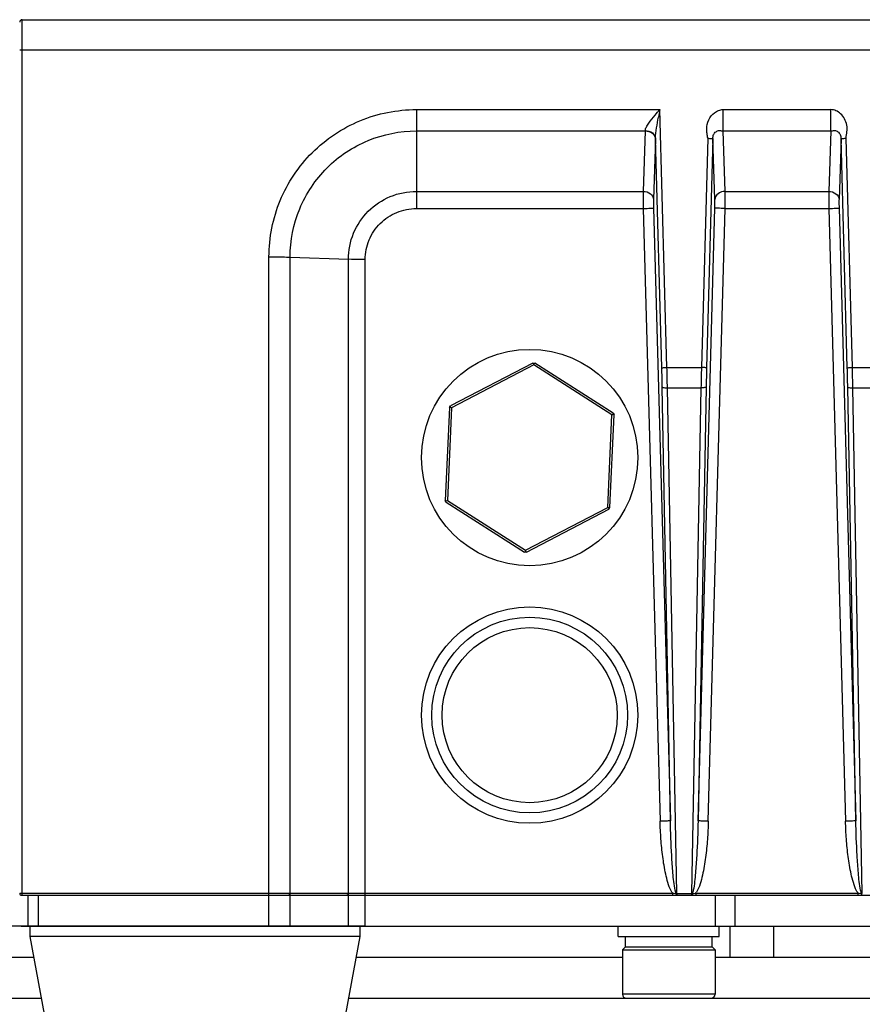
# Paper-space layout 'DRW0010_1_2' of a CAD drawing. Header units: millimetres. Extents: x 0 to 420, y 0 to 297.
# Tile 8 of 171: x 63 to 88, y 60 to 88. Entities that reach past the tile are written whole.
import ezdxf

# ---------------------------------------------------------------- set-up
doc = ezdxf.new("R2010")
doc.units = ezdxf.units.MM
doc.header["$LTSCALE"] = 23.1
doc.layers.get('0').update_dxf_attribs({"linetype": 'CONTINUOUS'})
doc.layers.add('02___PRT_ALL_AXES', color=7, linetype='CONTINUOUS')
doc.layers.add('DIM_PILOTEES', color=7, linetype='CONTINUOUS')
doc.styles.get("Standard").update_dxf_attribs({"font": 'txt', "width": 0.7})
doc.dimstyles.new('DIMSTYLE_6', dxfattribs={"dimtxt": 2.5, "dimasz": 3.5, "dimexe": 2, "dimexo": 0, "dimtad": 1, "dimlfac": 3.333333, "dimdsep": 46, "dimtxsty": 'Standard', "dimblk": '_FILLED', "dimblk1": '_FILLED', "dimblk2": '_FILLED', "dimcen": 0.09, "dimazin": 2, "dimtp": 0.2, "dimtm": 0.2, "dimtfac": 1, "dimtofl": 0, "dimtmove": 0, "dimatfit": 3, "dimldrblk": '_FILLED', "dimfxl": 0, "dimtolj": 1, "dimarcsym": 0})

# ---------------------------------------------------------------- blocks, each defined once
blk = doc.blocks.new('_FILLED')
at = {"color": 0, "linetype": 'ByBlock'}
blk.add_solid([(0, 0), (-1, 0.1429), (-1, -0.1429)], dxfattribs=at)
blk = doc.blocks.new('*D23')
at = {"layer": 'DIM_PILOTEES', "color": 2, "linetype": 'Continuous'}
for p, q in [((45.897, 62.014), (45.897, 69.514)), ((45.897, 69.514), (45.897, 57.514)), ((73.373, 62.014), (43.897, 62.014)), ((45.897, 45.514), (45.897, 57.514)), ((58.061, 53.014), (43.897, 53.014)), ((45.897, 53.014), (45.897, 45.514))]:
    blk.add_line(p, q, dxfattribs=at)
at = {"layer": 'DIM_PILOTEES', "color": 2, "linetype": 'Continuous', "xscale": 3.5, "yscale": 3.5, "zscale": 3.5}
for p, rotation in [((45.897, 62.014), 270), ((45.897, 53.014), 90)]:
    blk.add_blockref('_FILLED', p, dxfattribs=dict(at, rotation=rotation))
at = {"layer": 'DIM_PILOTEES', "color": 2, "linetype": 'Continuous', "insert": (42.772, 58.879), "char_height": 2.5, "width": 5.625, "attachment_point": 2, "rotation": 90, "line_spacing_factor": 0.9}
blk.add_mtext('{\\ftxt;\\W0.0001;\\H0.0001;\\~}{\\ftxt;\\W1.5;\\H2.5; }{\\ftxt;\\W0.0001;\\H0.0001;\\~}', dxfattribs=at)
blk = doc.blocks.new('*D24')
at = {"layer": 'DIM_PILOTEES', "color": 2, "linetype": 'Continuous'}
for p, q in [((51.594, 62.014), (51.594, 69.514)), ((51.594, 69.514), (51.594, 59.014)), ((73.373, 62.014), (49.594, 62.014)), ((51.594, 48.514), (51.594, 59.014)), ((64.661, 56.014), (49.594, 56.014)), ((51.594, 56.014), (51.594, 48.514))]:
    blk.add_line(p, q, dxfattribs=at)
at = {"layer": 'DIM_PILOTEES', "color": 2, "linetype": 'Continuous', "xscale": 3.5, "yscale": 3.5, "zscale": 3.5}
for p, rotation in [((51.594, 62.014), 270), ((51.594, 56.014), 90)]:
    blk.add_blockref('_FILLED', p, dxfattribs=dict(at, rotation=rotation))
at = {"layer": 'DIM_PILOTEES', "color": 2, "linetype": 'Continuous', "insert": (48.469, 59.428), "char_height": 2.5, "width": 5.89286, "attachment_point": 2, "rotation": 90, "line_spacing_factor": 0.9}
blk.add_mtext('{\\ftxt;\\W0.0001;\\H0.0001;\\~}{\\ftxt;\\W1.5714285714;\\H2.5; }{\\ftxt;\\W0.0001;\\H0.0001;\\~}', dxfattribs=at)

psp = doc.layouts.new('DRW0010_1_2')

# ---------------------------------------------------------------- linework, layer by layer
at = {"color": 7, "linetype": 'Continuous'}
for p, q in [((63.3858, 62.9138), (63.3858, 88.4138)), ((63.3858, 88.4138), (166.7358, 88.4138)), ((63.3858, 87.5374), (166.7358, 87.5374)), ((74.8608, 85.7965), (74.8608, 82.916)), ((74.8608, 85.7965), (81.9536, 85.7965)), ((82.1591, 78.2842), (81.9536, 85.7965)), ((83.795, 85.1739), (83.7949, 85.7965)), ((83.795, 85.7965), (86.9267, 85.7965)), ((86.9267, 85.1739), (86.9267, 85.7965)), ((74.8608, 85.1739), (81.5267, 85.1739)), ((81.5267, 85.1739), (81.469, 83.4141)), ((81.5271, 85.1829), (81.5267, 85.1739)), ((83.8527, 83.4141), (83.795, 85.1739)), ((83.795, 85.1739), (86.9267, 85.1739)), ((86.9267, 85.1739), (86.869, 83.4141)), ((81.8263, 84.9405), (81.7686, 83.1807)), ((82.0093, 78.2763), (81.8267, 84.9533)), ((83.3451, 84.9608), (83.1625, 78.2842)), ((83.4949, 84.953), (83.3123, 78.2763)), ((83.553, 83.1807), (83.4949, 84.953)), ((87.2267, 84.953), (87.1686, 83.1807)), ((87.4093, 78.2763), (87.2267, 84.953)), ((87.5591, 78.2842), (87.3765, 84.9608)), ((74.8608, 83.4141), (81.469, 83.4141)), ((83.8527, 83.4141), (86.869, 83.4141)), ((74.8608, 82.916), (81.4702, 82.916)), ((81.4702, 82.916), (81.9584, 65.0691)), ((81.7698, 82.9317), (82.258, 65.0848)), ((83.0636, 65.0848), (83.5518, 82.9317)), ((83.3633, 65.0691), (83.8514, 82.916)), ((83.8514, 82.916), (86.8702, 82.916)), ((86.8702, 82.916), (87.3584, 65.0691)), ((87.1698, 82.9317), (87.658, 65.0848)), ((70.5703, 62.0138), (70.5703, 81.5074)), ((71.1847, 62.9747), (71.1847, 81.4991)), ((71.1847, 81.4991), (72.8817, 81.4356)), ((72.8817, 62.9747), (72.8817, 81.4356)), ((73.3732, 62.0138), (73.3732, 81.4289)), ((78.2511, 78.4134), (75.8543, 77.1659)), ((78.2788, 78.3602), (75.882, 77.1127)), ((78.2511, 78.4134), (78.3111, 78.4108)), ((78.2788, 78.3602), (78.2811, 78.4121)), ((80.5576, 76.9083), (78.2788, 78.3602)), ((80.5898, 76.9589), (78.3111, 78.4108)), ((82.1591, 78.2842), (83.1625, 78.2842)), ((87.5591, 78.2842), (88.5625, 78.2842)), ((82.258, 65.0848), (82.0222, 77.7161)), ((83.2994, 77.7161), (83.0636, 65.0848)), ((87.658, 65.0848), (87.4222, 77.7161)), ((82.447, 62.9636), (82.172, 77.6945)), ((82.172, 77.6945), (83.1496, 77.6945)), ((83.1496, 77.6945), (82.8747, 62.9636)), ((87.847, 62.9636), (87.572, 77.6945)), ((87.572, 77.6945), (88.5496, 77.6945)), ((75.8221, 77.1153), (75.8543, 77.1659)), ((75.882, 77.1127), (75.8382, 77.1406)), ((75.8221, 77.1153), (75.7041, 74.4159)), ((75.882, 77.1127), (75.764, 74.4133)), ((80.4396, 74.2089), (80.5576, 76.9083)), ((80.4995, 74.2063), (80.6175, 76.9057)), ((80.5576, 76.9083), (80.6037, 76.9323)), ((80.5898, 76.9589), (80.6175, 76.9057)), ((75.7318, 74.3627), (75.7041, 74.4159)), ((75.764, 74.4133), (75.718, 74.3893)), ((75.7318, 74.3627), (78.0106, 72.9108)), ((75.764, 74.4133), (78.0428, 72.9614)), ((78.0428, 72.9614), (80.4396, 74.2089)), ((78.0705, 72.9082), (80.4673, 74.1557)), ((80.4834, 74.181), (80.4396, 74.2089)), ((80.4673, 74.1557), (80.4995, 74.2063)), ((78.0705, 72.9082), (78.0106, 72.9108)), ((78.0428, 72.9614), (78.0405, 72.9095)), ((63.3708, 62.9138), (166.7508, 62.9138)), ((63.3858, 62.9754), (70.5703, 62.9754)), ((63.5508, 62.9138), (63.5508, 62.0138)), ((63.8508, 62.9138), (63.8508, 62.0138)), ((70.5703, 62.9754), (70.6605, 62.9754)), ((70.6605, 62.9754), (70.8359, 62.9753)), ((70.8359, 62.9753), (70.9185, 62.9752)), ((70.9185, 62.9752), (71.1361, 62.9748)), ((71.1361, 62.9748), (71.1847, 62.9747)), ((71.1847, 62.9747), (72.8817, 62.9747)), ((71.1847, 62.0138), (71.1847, 62.9138)), ((72.8817, 62.9747), (72.9524, 62.9749)), ((72.8817, 62.0138), (72.8817, 62.9138)), ((72.9524, 62.9749), (73.1183, 62.9752)), ((73.1183, 62.9752), (73.3732, 62.9754)), ((73.3732, 62.9754), (82.32, 62.9754)), ((82.447, 62.9636), (82.447, 62.9138)), ((82.447, 62.9636), (82.8747, 62.9636)), ((82.8747, 62.9636), (82.8747, 62.9138)), ((83.0016, 62.9754), (83.0016, 62.9138)), ((83.0016, 62.9754), (87.72, 62.9754)), ((83.5746, 62.0138), (83.5746, 62.9138)), ((84.1471, 62.0138), (84.1471, 62.9138)), ((80.7408, 61.7138), (80.7408, 62.0138)), ((83.6808, 61.7138), (83.6808, 62.0138)), ((83.995, 61.1138), (83.995, 62.0138)), ((85.2678, 61.1138), (85.2678, 62.0138)), ((80.7408, 61.7138), (83.6808, 61.7138)), ((80.9508, 61.4138), (80.9508, 61.7138)), ((83.4708, 61.4138), (83.4708, 61.7138)), ((80.9508, 61.4138), (80.8608, 61.3238)), ((80.9508, 61.4138), (83.4708, 61.4138)), ((83.4708, 61.4138), (83.5608, 61.3238)), ((58.0608, 61.1138), (63.7213, 61.1138)), ((73.1003, 61.1138), (80.8608, 61.1138)), ((80.8608, 61.3238), (80.8608, 60.0338)), ((80.8608, 61.3238), (83.5608, 61.3238)), ((83.5608, 61.3238), (83.5608, 60.0338)), ((83.5608, 61.1138), (97.8108, 61.1138)), ((83.5608, 60.0338), (80.8608, 60.0338)), ((58.0608, 59.9138), (63.9424, 59.9138)), ((72.8792, 59.9138), (91.1635, 59.9138))]:
    psp.add_line(p, q, dxfattribs=at)
at = {"color": 3, "linetype": 'Continuous'}
psp.add_line((63.3539, 62.0138), (166.9242, 62.0138), dxfattribs=at)
at = {"color": 7, "linetype": 'Continuous'}
for radius in [2.85, 2.55]:
    psp.add_circle((78.1608, 68.1608), radius, dxfattribs=at)
for centre, radius, start, end in [((63.3858, 88.3388), 0.075, 90, 180), ((125.1353, 77.4026), 43.9899, 168.99977, 169.29494), ((76.5181, 85.1145), 5.311, 358.1233, 358.26059), ((10.7162, 76.4254), 71.4671, 1.01747, 1.490329), ((154.6054, 76.4254), 71.4671, 178.509671, 178.98253), ((16.1162, 76.4254), 71.4671, 1.01747, 1.490329), ((17.5277, 76.5104), 64.5058, 1.071018, 1.568725), ((147.7939, 76.5104), 64.5058, 178.431275, 178.928982), ((22.9277, 76.5104), 64.5058, 1.071018, 1.568725), ((63.3708, 62.9738), 0.06, 180, 269.99943), ((82.7865, 63.295), 0.5655, 211.13347, 212.78528), ((82.7162, 63.2498), 0.4819, 212.78533, 214.7081), ((82.2733, 61.9605), 1.0148, 81.28182, 82.78565), ((82.4315, 65.1324), 2.1688, 269.88461, 270.4094), ((82.8904, 65.1556), 2.1921, 269.58769, 270.10661), ((83.629, 55.8076), 7.1951, 95.00201, 95.20869), ((82.5719, 63.2721), 0.5222, 325.36763, 328.93204), ((88.1863, 63.295), 0.5654, 211.13373, 212.78725), ((88.1168, 63.2502), 0.4827, 212.7873, 214.70837), ((87.6733, 61.9605), 1.0148, 81.28182, 82.78565), ((87.8315, 65.1324), 2.1688, 269.88461, 270.4094), ((80.9808, 60.0338), 0.12, 180, 270), ((83.4408, 60.0338), 0.12, 270, 360)]:
    psp.add_arc(centre, radius, start, end, dxfattribs=at)
for points, knots in [([(63.3108, 87.5354), (63.3108, 87.5373), (63.3226, 87.5345), (63.334, 87.538), (63.3591, 87.5368), (63.3763, 87.5374), (63.3858, 87.5374)], [0, 0, 0, 0, 0.076881, 0.293366, 0.6181435, 1, 1, 1, 1]), ([(70.5703, 81.5074), (70.5703, 82.0653), (70.7936, 83.1932), (71.7485, 84.6188), (73.1746, 85.5733), (74.3028, 85.7965), (74.8608, 85.7965)], [0, 0, 0, 0, 0.2499651, 0.499944, 0.7499557, 1, 1, 1, 1]), ([(83.3451, 84.9608), (83.3434, 85.0061), (83.3261, 85.0954), (83.3051, 85.2751), (83.3542, 85.503), (83.4865, 85.6687), (83.6005, 85.7413), (83.68, 85.7862), (83.7498, 85.7934), (83.795, 85.7965)], [0, 0, 0, 0, 0.1254289, 0.2509091, 0.4999865, 0.7490027, 0.811806, 0.8745679, 1, 1, 1, 1]), ([(87.2122, 85.675), (87.173, 85.7103), (87.0857, 85.7743), (86.9791, 85.7927), (86.9267, 85.7965)], [0, 0, 0, 0, 0.5009883, 1, 1, 1, 1]), ([(81.5271, 85.1829), (81.5285, 85.2194), (81.5599, 85.2971), (81.6565, 85.4483), (81.749, 85.5596), (81.8135, 85.6353)], [0, 0, 0, 0, 0.2022869, 0.4484451, 1, 1, 1, 1]), ([(81.8267, 84.9533), (81.8259, 85.056), (81.8551, 85.2641), (81.8914, 85.4695), (81.911, 85.5739)], [0, 0, 0, 0, 0.4916193, 1, 1, 1, 1]), ([(87.3765, 84.9608), (87.3794, 84.9928), (87.3848, 85.0569), (87.4097, 85.1829), (87.407, 85.4082), (87.306, 85.5905), (87.2122, 85.675)], [0, 0, 0, 0, 0.1260732, 0.2522885, 0.5039046, 1, 1, 1, 1]), ([(71.1847, 81.4991), (71.1847, 81.977), (71.3761, 82.9434), (72.1942, 84.1649), (73.4161, 84.9827), (74.3827, 85.1739), (74.8608, 85.1739)], [0, 0, 0, 0, 0.2499671, 0.499944, 0.7499537, 1, 1, 1, 1]), ([(81.5267, 85.1739), (81.5994, 85.173), (81.7403, 85.1341), (81.8226, 85.0033), (81.8263, 84.9405)], [0, 0, 0, 0, 0.5365646, 1, 1, 1, 1]), ([(81.527, 85.1825), (81.5996, 85.1818), (81.7395, 85.1443), (81.823, 85.0152), (81.8267, 84.9533)], [0, 0, 0, 0, 0.5392334, 1, 1, 1, 1]), ([(83.4949, 84.953), (83.4958, 84.992), (83.5079, 85.0689), (83.5799, 85.1584), (83.6879, 85.1976), (83.7584, 85.1736), (83.795, 85.1739)], [0, 0, 0, 0, 0.2666326, 0.5123458, 0.7505369, 1, 1, 1, 1]), ([(86.9267, 85.1739), (86.9632, 85.1736), (87.0337, 85.1976), (87.1418, 85.1584), (87.2138, 85.0689), (87.2258, 84.992), (87.2267, 84.953)], [0, 0, 0, 0, 0.2494631, 0.4876544, 0.7333674, 1, 1, 1, 1]), ([(83.3451, 84.9608), (83.3637, 84.9598), (83.4137, 84.9574), (83.4636, 84.9538), (83.4949, 84.953)], [0, 0, 0, 0, 0.3723519, 1, 1, 1, 1]), ([(87.2267, 84.953), (87.2311, 84.9531), (87.281, 84.9562), (87.331, 84.9583), (87.3765, 84.9608)], [0, 0, 0, 0, 0.0885117, 1, 1, 1, 1]), ([(72.8817, 81.4356), (72.8817, 81.6929), (72.9847, 82.2132), (73.4252, 82.8708), (74.083, 83.3111), (74.6034, 83.4141), (74.8608, 83.4141)], [0, 0, 0, 0, 0.2499787, 0.499944, 0.7499421, 1, 1, 1, 1]), ([(81.469, 83.4141), (81.4684, 83.3812), (81.467, 83.2152), (81.4684, 83.0491), (81.4702, 82.916)], [0, 0, 0, 0, 0.1980346, 1, 1, 1, 1]), ([(81.469, 83.4141), (81.5417, 83.4132), (81.6826, 83.3743), (81.7649, 83.2435), (81.7686, 83.1807)], [0, 0, 0, 0, 0.5365646, 1, 1, 1, 1]), ([(81.7686, 83.1807), (81.768, 83.1643), (81.7666, 83.0813), (81.768, 82.9983), (81.7698, 82.9317)], [0, 0, 0, 0, 0.1980518, 1, 1, 1, 1]), ([(83.5518, 82.9317), (83.5525, 82.9555), (83.5542, 83.0385), (83.555, 83.1216), (83.553, 83.1807)], [0, 0, 0, 0, 0.2871286, 1, 1, 1, 1]), ([(83.8527, 83.4141), (83.7799, 83.4132), (83.639, 83.3743), (83.5567, 83.2435), (83.553, 83.1807)], [0, 0, 0, 0, 0.5365646, 1, 1, 1, 1]), ([(83.8514, 82.916), (83.8521, 82.9637), (83.8538, 83.1297), (83.8546, 83.2957), (83.8527, 83.4141)], [0, 0, 0, 0, 0.287122, 1, 1, 1, 1]), ([(86.869, 83.4141), (86.8684, 83.3812), (86.867, 83.2152), (86.8684, 83.0491), (86.8702, 82.916)], [0, 0, 0, 0, 0.1980346, 1, 1, 1, 1]), ([(86.869, 83.4141), (86.9417, 83.4132), (87.0826, 83.3743), (87.1649, 83.2435), (87.1686, 83.1807)], [0, 0, 0, 0, 0.5365646, 1, 1, 1, 1]), ([(87.1686, 83.1807), (87.168, 83.1643), (87.1666, 83.0813), (87.168, 82.9983), (87.1698, 82.9317)], [0, 0, 0, 0, 0.1980518, 1, 1, 1, 1]), ([(73.3732, 81.4289), (73.3732, 81.6223), (73.4506, 82.0134), (73.7818, 82.5076), (74.2761, 82.8387), (74.6673, 82.916), (74.8608, 82.916)], [0, 0, 0, 0, 0.2499813, 0.4999441, 0.7499394, 1, 1, 1, 1]), ([(81.4702, 82.916), (81.5074, 82.917), (81.5763, 82.9199), (81.6684, 82.9214), (81.729, 82.93), (81.7623, 82.9269), (81.7698, 82.9317)], [0, 0, 0, 0, 0.37217, 0.6917683, 0.9111268, 1, 1, 1, 1]), ([(83.8514, 82.916), (83.8142, 82.917), (83.7453, 82.9199), (83.6532, 82.9214), (83.5927, 82.93), (83.5593, 82.9269), (83.5518, 82.9317)], [0, 0, 0, 0, 0.37217, 0.6917683, 0.9111268, 1, 1, 1, 1]), ([(86.8702, 82.916), (86.9074, 82.917), (86.9763, 82.9199), (87.0684, 82.9214), (87.129, 82.93), (87.1623, 82.9269), (87.1698, 82.9317)], [0, 0, 0, 0, 0.37217, 0.6917683, 0.9111268, 1, 1, 1, 1]), ([(70.5703, 81.5074), (70.6297, 81.5074), (70.8345, 81.5067), (71.0394, 81.5045), (71.1847, 81.4991)], [0, 0, 0, 0, 0.2900109, 1, 1, 1, 1]), ([(73.3732, 81.4289), (73.3257, 81.4289), (73.1618, 81.4295), (72.9979, 81.4313), (72.8817, 81.4356)], [0, 0, 0, 0, 0.2900109, 1, 1, 1, 1]), ([(82.0093, 78.2763), (82.0131, 78.2787), (82.0297, 78.2772), (82.06, 78.2814), (82.1061, 78.2822), (82.1405, 78.2836), (82.1591, 78.2842)], [0, 0, 0, 0, 0.0888732, 0.3082317, 0.62783, 1, 1, 1, 1]), ([(83.3123, 78.2763), (83.3086, 78.2787), (83.2919, 78.2772), (83.2616, 78.2814), (83.2155, 78.2822), (83.1811, 78.2836), (83.1625, 78.2842)], [0, 0, 0, 0, 0.0888732, 0.3082317, 0.62783, 1, 1, 1, 1]), ([(87.4093, 78.2763), (87.4131, 78.2787), (87.4297, 78.2772), (87.46, 78.2814), (87.5061, 78.2822), (87.5405, 78.2836), (87.5591, 78.2842)], [0, 0, 0, 0, 0.0888732, 0.3082317, 0.62783, 1, 1, 1, 1]), ([(82.0222, 77.7161), (82.0237, 77.7109), (82.0427, 77.7042), (82.0895, 77.6951), (82.1375, 77.6939), (82.172, 77.6945)], [0, 0, 0, 0, 0.1056365, 0.3250539, 1, 1, 1, 1]), ([(83.2994, 77.7161), (83.2979, 77.7109), (83.279, 77.7042), (83.2322, 77.6951), (83.1841, 77.6939), (83.1496, 77.6945)], [0, 0, 0, 0, 0.1056365, 0.3250539, 1, 1, 1, 1]), ([(87.4222, 77.7161), (87.4237, 77.7109), (87.4427, 77.7042), (87.4895, 77.6951), (87.5375, 77.6939), (87.572, 77.6945)], [0, 0, 0, 0, 0.1056365, 0.3250539, 1, 1, 1, 1]), ([(82.258, 65.0848), (82.2505, 65.0801), (82.2171, 65.0831), (82.1567, 65.0746), (82.0645, 65.073), (81.9956, 65.0701), (81.9584, 65.0691)], [0, 0, 0, 0, 0.088738, 0.3083143, 0.6273746, 1, 1, 1, 1]), ([(82.2794, 63.044), (82.24, 63.1203), (82.1822, 63.2832), (82.0985, 63.6162), (82.0302, 64.041), (81.9799, 64.554), (81.9631, 64.8974), (81.9584, 65.0691)], [0, 0, 0, 0, 0.1248901, 0.2498996, 0.4999009, 0.7499456, 1, 1, 1, 1]), ([(82.3976, 63.0607), (82.3617, 63.226), (82.3309, 63.5643), (82.2822, 64.2387), (82.2653, 64.7465), (82.258, 65.0848)], [0, 0, 0, 0, 0.2499226, 0.4999519, 1, 1, 1, 1]), ([(83.0636, 65.0848), (83.0563, 64.7465), (83.0394, 64.2387), (82.9907, 63.5643), (82.9599, 63.226), (82.924, 63.0607)], [0, 0, 0, 0, 0.5000488, 0.7500784, 1, 1, 1, 1]), ([(83.3633, 65.0691), (83.3584, 64.8934), (83.341, 64.5422), (83.2886, 64.0176), (83.2171, 63.583), (83.1275, 63.2437), (83.0646, 63.0777), (83.0192, 63.0027)], [0, 0, 0, 0, 0.2500838, 0.5001564, 0.7501776, 0.875193, 1, 1, 1, 1]), ([(83.3633, 65.0691), (83.326, 65.0701), (83.2571, 65.073), (83.165, 65.0746), (83.1045, 65.0831), (83.0711, 65.0801), (83.0636, 65.0848)], [0, 0, 0, 0, 0.3726254, 0.6916857, 0.911262, 1, 1, 1, 1]), ([(87.658, 65.0848), (87.6505, 65.0801), (87.6171, 65.0831), (87.5567, 65.0746), (87.4645, 65.073), (87.3956, 65.0701), (87.3584, 65.0691)], [0, 0, 0, 0, 0.088738, 0.3083143, 0.6273746, 1, 1, 1, 1]), ([(87.6793, 63.0441), (87.64, 63.1204), (87.5822, 63.2833), (87.4985, 63.6163), (87.4302, 64.0411), (87.3799, 64.554), (87.3631, 64.8974), (87.3584, 65.0691)], [0, 0, 0, 0, 0.1248902, 0.2498996, 0.499901, 0.7499456, 1, 1, 1, 1]), ([(87.7976, 63.0607), (87.7617, 63.226), (87.7309, 63.5643), (87.6822, 64.2387), (87.6653, 64.7465), (87.658, 65.0848)], [0, 0, 0, 0, 0.2499226, 0.4999519, 1, 1, 1, 1]), ([(63.3108, 62.9738), (63.3108, 62.9757), (63.3225, 62.9726), (63.334, 62.9762), (63.3591, 62.9748), (63.3762, 62.9754), (63.3858, 62.9754)], [0, 0, 0, 0, 0.0762797, 0.2922969, 0.6175992, 1, 1, 1, 1]), ([(82.32, 62.9754), (82.32, 62.9676), (82.3196, 62.9536), (82.3212, 62.9329), (82.3179, 62.9236), (82.3216, 62.9138), (82.32, 62.9138)], [0, 0, 0, 0, 0.3801756, 0.7055924, 0.9231806, 1, 1, 1, 1]), ([(82.4271, 62.9635), (82.4273, 62.9569), (82.4283, 62.942), (82.4301, 62.9138), (82.441, 62.9138)], [0, 0, 0, 0, 0.3782458, 1, 1, 1, 1]), ([(82.8945, 62.9635), (82.8944, 62.9515), (82.892, 62.9394), (82.8916, 62.9135), (82.8866, 62.9136)], [0, 0, 0, 0, 0.7027331, 1, 1, 1, 1]), ([(87.72, 62.9754), (87.72, 62.9676), (87.7196, 62.9536), (87.7212, 62.9329), (87.7179, 62.9236), (87.7216, 62.9138), (87.72, 62.9138)], [0, 0, 0, 0, 0.3801756, 0.7055924, 0.9231806, 1, 1, 1, 1]), ([(87.8271, 62.9635), (87.8273, 62.9569), (87.8283, 62.942), (87.8301, 62.9138), (87.841, 62.9138)], [0, 0, 0, 0, 0.3782458, 1, 1, 1, 1])]:
    psp.add_open_spline(points, degree=3, knots=knots, dxfattribs=at)
for points in [[(81.8135, 85.6353), (81.8597, 85.6895), (81.9066, 85.743), (81.9536, 85.7965)], [(71.1847, 62.9747), (71.185, 62.9517), (71.1703, 62.9232), (71.1484, 62.9159)], [(72.8817, 62.9747), (72.8819, 62.9517), (72.8672, 62.9232), (72.8454, 62.9159)], [(82.3024, 63.0027), (82.2942, 63.0162), (82.2866, 63.03), (82.2794, 63.044)], [(82.32, 62.9754), (82.3469, 62.973), (82.3739, 62.9706), (82.4007, 62.9672)], [(82.4271, 62.9635), (82.4118, 62.9937), (82.4048, 63.0276), (82.3976, 63.0607)], [(82.924, 63.0607), (82.9169, 63.0276), (82.9099, 62.9937), (82.8945, 62.9635)], [(82.8945, 62.9635), (82.9215, 62.9677), (82.9486, 62.9706), (82.9758, 62.9731)], [(87.7024, 63.0027), (87.6942, 63.0162), (87.6866, 63.03), (87.6793, 63.0441)], [(87.72, 62.9754), (87.7469, 62.973), (87.7739, 62.9706), (87.8007, 62.9672)], [(87.8271, 62.9635), (87.8118, 62.9937), (87.8048, 63.0276), (87.7976, 63.0607)]]:
    psp.add_open_spline(points, degree=3, dxfattribs=at)
at = {"layer": '02___PRT_ALL_AXES', "color": 7, "linetype": 'Continuous'}
for p, q in [((63.6108, 62.0138), (63.6108, 61.7138)), ((73.2108, 62.0138), (73.2108, 61.7138)), ((63.6108, 61.7138), (64.6608, 56.0138)), ((73.2108, 61.7138), (63.6108, 61.7138)), ((73.2108, 61.7138), (72.1608, 56.0138))]:
    psp.add_line(p, q, dxfattribs=at)
for centre in [(78.1608, 75.6608), (78.1608, 68.1608)]:
    psp.add_circle(centre, 3.15, dxfattribs=at)

# ---------------------------------------------------------------- dimensions: what is measured, and where the dimension line sits
at = {"layer": 'DIM_PILOTEES', "color": 2, "linetype": 'Continuous'}
for base, p1, p2, angle, text, picture, middle in [((45.8974, 53.0138), (73.3732, 62.0138), (58.0608, 53.0138), 270, '{\\ftxt;\\W0.0001;\\H0.0001;\\~}{\\ftxt;\\W1.5;\\H2.5; }{\\ftxt;\\W0.0001;\\H0.0001;\\~}', '*D23', (45.8974, 58.5221)), ((51.5938, 62.0138), (64.6608, 56.0138), (73.3732, 62.0138), 90, '{\\ftxt;\\W0.0001;\\H0.0001;\\~}{\\ftxt;\\W1.5714285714;\\H2.5; }{\\ftxt;\\W0.0001;\\H0.0001;\\~}', '*D24', (51.5938, 59.0708))]:
    dim = psp.add_linear_dim(base=base, p1=p1, p2=p2, angle=angle, text=text, dimstyle='DIMSTYLE_6', dxfattribs=at)
    dim.commit()
    dim.dimension.update_dxf_attribs({"geometry": picture, "text_midpoint": middle, "dimtype": 160})

doc.saveas('drawing.dxf')
